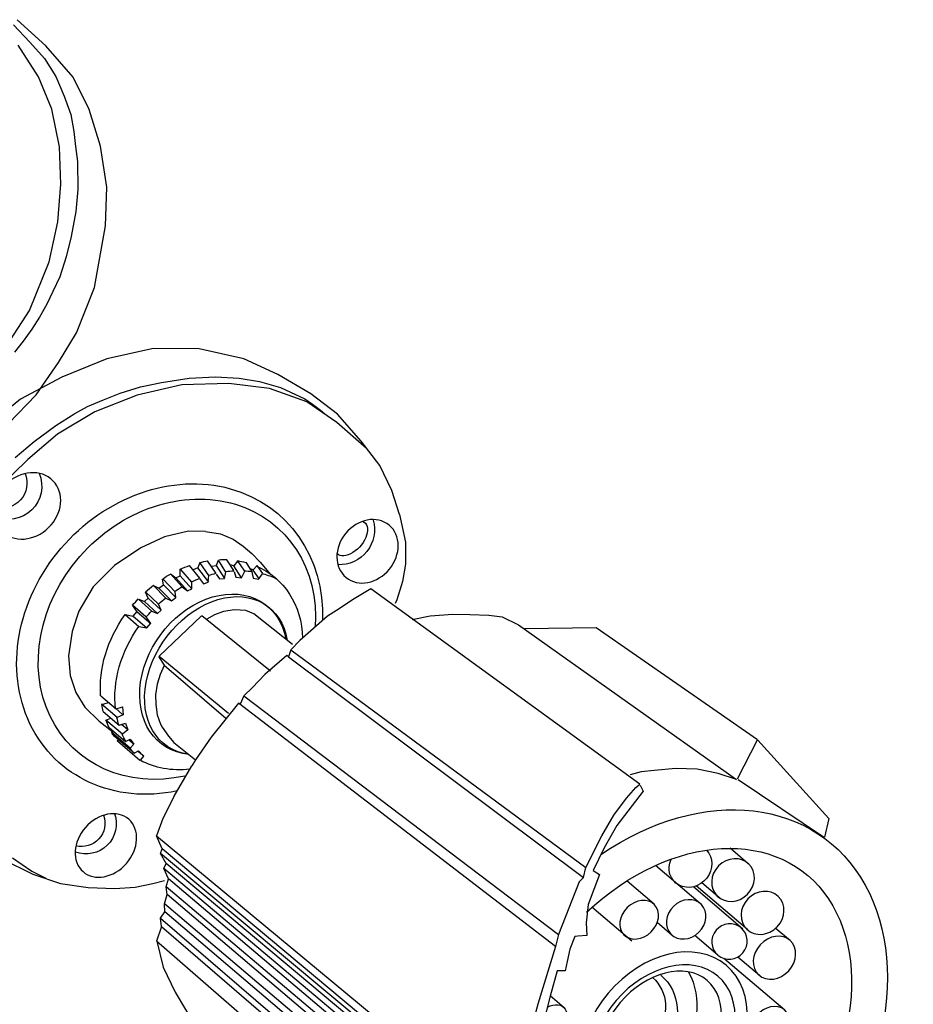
# Model space of a CAD drawing. Header units: millimetres. Extents: x 22250 to 51280, y -5012 to 7692.
# Tile 146 of 182: x 47385 to 47456, y 3449 to 3527. Entities that reach past the tile are written whole.
import ezdxf

# ---------------------------------------------------------------- set-up
doc = ezdxf.new("R2010")
doc.units = ezdxf.units.MM
doc.layers.add('00 CCTV IP - MIWI', color=10, linetype='Continuous')

# ---------------------------------------------------------------- blocks, each defined once
blk = doc.blocks.new('Bullet IP')
at = {"layer": '00 CCTV IP - MIWI', "color": 94}
for p, q in [((-2144.686, 156.372), (-2143.507, 156.724)), ((-2143.507, 156.724), (-2142.083, 156.79)), ((-2142.083, 156.79), (-2140.754, 156.682)), ((-2145.866, 155.783), (-2144.686, 156.372)), ((-2143.081, 156.309), (-2143.768, 156.058)), ((-2142.364, 156.454), (-2143.081, 156.309)), ((-2141.616, 156.477), (-2142.364, 156.454)), ((-2140.799, 156.477), (-2141.616, 156.477)), ((-2139.46, 156.449), (-2138.346, 156.036)), ((-2139.235, 156.161), (-2138.446, 155.994)), ((-2143.768, 156.058), (-2144.379, 155.798)), ((-2143.799, 155.445), (-2142.676, 155.875)), ((-2142.676, 155.875), (-2141.409, 156.113)), ((-2138.446, 155.994), (-2137.944, 155.803)), ((-2138.346, 156.036), (-2137.466, 155.569)), ((-2147.031, 154.977), (-2145.866, 155.783)), ((-2144.875, 155.47), (-2145.287, 155.157)), ((-2144.379, 155.798), (-2144.875, 155.47)), ((-2137.466, 155.569), (-2136.711, 154.976)), ((-2132.066, 155.271), (-2130.211, 155.678)), ((-2145.287, 155.157), (-2145.699, 154.852)), ((-2144.923, 154.752), (-2143.799, 155.445)), ((-2132.97, 154.978), (-2132.066, 155.271)), ((-2147.965, 154.031), (-2147.031, 154.977)), ((-2145.699, 154.852), (-2146.409, 154.205)), ((-2136.711, 154.976), (-2136.065, 154.33)), ((-2133.77, 154.526), (-2132.97, 154.978)), ((-2145.878, 153.903), (-2144.923, 154.752)), ((-2134.019, 154.059), (-2133.768, 154.532)), ((-2118.598, 153.046), (-2133.768, 154.532)), ((-2146.409, 154.205), (-2146.905, 153.634)), ((-2136.065, 154.33), (-2135.615, 153.791)), ((-2149.244, 152.314), (-2147.965, 154.031)), ((-2146.745, 152.939), (-2145.878, 153.903)), ((-2135.615, 153.791), (-2135.292, 153.27)), ((-2134.245, 153.894), (-2134.302, 153.636)), ((-2134.019, 154.059), (-2134.245, 153.894)), ((-2134.245, 153.894), (-2118.885, 152.295)), ((-2134.019, 154.059), (-2118.608, 152.477)), ((-2146.905, 153.634), (-2147.423, 152.932)), ((-2134.51, 153.453), (-2134.676, 153.172)), ((-2134.302, 153.636), (-2134.51, 153.453)), ((-2119.298, 151.77), (-2134.51, 153.453)), ((-2118.952, 151.959), (-2134.302, 153.636)), ((-2135.292, 153.27), (-2135.094, 152.911)), ((-2134.676, 153.172), (-2134.902, 153.013)), ((-2119.306, 151.471), (-2134.676, 153.172)), ((-2147.423, 152.932), (-2147.816, 152.323)), ((-2147.541, 151.783), (-2146.745, 152.939)), ((-2135.042, 152.774), (-2135.409, 152.64)), ((-2134.902, 153.013), (-2135.042, 152.774)), ((-2119.641, 151.039), (-2135.042, 152.774)), ((-2119.657, 151.293), (-2134.902, 153.013)), ((-2135.477, 152.47), (-2135.857, 152.37)), ((-2135.409, 152.64), (-2135.477, 152.47)), ((-2120.152, 150.664), (-2135.477, 152.47)), ((-2120.146, 150.895), (-2135.409, 152.64)), ((-2149.948, 150.799), (-2149.244, 152.314)), ((-2147.816, 152.323), (-2148.158, 151.697)), ((-2135.938, 152.223), (-2136.393, 152.061)), ((-2135.857, 152.37), (-2135.938, 152.223)), ((-2120.634, 150.415), (-2135.938, 152.223)), ((-2120.561, 150.555), (-2135.857, 152.37)), ((-2148.281, 150.153), (-2147.541, 151.783)), ((-2136.678, 151.497), (-2136.393, 152.061)), ((-2136.393, 152.061), (-2121.252, 150.206)), ((-2148.158, 151.697), (-2148.363, 151.185)), ((-2136.965, 150.682), (-2136.678, 151.497)), ((-2148.363, 151.185), (-2148.543, 150.734)), ((-2150.265, 149.645), (-2149.948, 150.799)), ((-2141.857, 150.697), (-2141.284, 150.808)), ((-2141.284, 150.808), (-2140.599, 150.79)), ((-2140.599, 150.79), (-2140.011, 150.698)), ((-2138.978, 150.672), (-2139.871, 150.766)), ((-2139.676, 150.795), (-2139.69, 150.746)), ((-2139.673, 150.794), (-2138.669, 150.687)), ((-2148.543, 150.734), (-2148.691, 150.25)), ((-2142.948, 150.013), (-2142.412, 150.438)), ((-2142.412, 150.438), (-2141.857, 150.697)), ((-2140.741, 150.458), (-2140.024, 150.38)), ((-2139.728, 150.51), (-2140.464, 150.591)), ((-2140.462, 150.596), (-2140.394, 150.423)), ((-2140.199, 150.685), (-2139.467, 150.609)), ((-2139.202, 150.649), (-2140.025, 150.738)), ((-2140.019, 150.738), (-2140.007, 150.664)), ((-2139.705, 150.276), (-2139.728, 150.51)), ((-2139.467, 150.609), (-2139.418, 150.434)), ((-2139.213, 150.471), (-2139.436, 150.489)), ((-2139.418, 150.434), (-2139.211, 150.465)), ((-2139.211, 150.465), (-2139.202, 150.649)), ((-2138.978, 150.667), (-2138.937, 150.505)), ((-2138.677, 150.501), (-2138.948, 150.534)), ((-2138.937, 150.505), (-2138.677, 150.505)), ((-2138.677, 150.505), (-2138.663, 150.672)), ((-2136.965, 150.682), (-2137.305, 149.538)), ((-2148.691, 150.25), (-2148.806, 149.766)), ((-2148.573, 148.986), (-2148.281, 150.153)), ((-2141.189, 150.15), (-2140.511, 150.074)), ((-2140.259, 150.253), (-2140.959, 150.326)), ((-2140.949, 150.326), (-2140.837, 150.115)), ((-2140.198, 150.041), (-2140.554, 150.078)), ((-2140.511, 150.074), (-2140.406, 149.871)), ((-2140.194, 150.042), (-2140.259, 150.253)), ((-2140.024, 150.38), (-2139.93, 150.173)), ((-2139.706, 150.282), (-2139.989, 150.307)), ((-2139.93, 150.173), (-2139.705, 150.276)), ((-2148.806, 149.766), (-2148.904, 149.274)), ((-2143.466, 149.348), (-2142.948, 150.013)), ((-2140.406, 149.871), (-2140.194, 150.042)), ((-2150.541, 148.335), (-2150.265, 149.645)), ((-2138.965, 149.363), (-2138.59, 149.417)), ((-2138.59, 149.417), (-2138.312, 149.426)), ((-2138.312, 149.424), (-2137.372, 149.299)), ((-2137.372, 149.299), (-2137.305, 149.538)), ((-2148.904, 149.274), (-2148.978, 148.799)), ((-2143.817, 148.701), (-2143.466, 149.348)), ((-2139.678, 148.979), (-2139.386, 149.194)), ((-2139.386, 149.194), (-2139.08, 149.324)), ((-2139.08, 149.324), (-2138.97, 149.356)), ((-2137.561, 148.373), (-2137.372, 149.299)), ((-2140.159, 148.473), (-2139.931, 148.765)), ((-2139.931, 148.765), (-2139.678, 148.979)), ((-2144.076, 147.777), (-2143.817, 148.701)), ((-2140.327, 148.168), (-2140.159, 148.473)), ((-2150.61, 146.971), (-2150.541, 148.335)), ((-2140.451, 147.856), (-2140.327, 148.168)), ((-2137.763, 146.894), (-2137.561, 148.373)), ((-2148.792, 146.41), (-2148.768, 147.82)), ((-2144.113, 146.742), (-2144.076, 147.777)), ((-2140.809, 147.783), (-2140.465, 147.847)), ((-2140.809, 145.764), (-2140.809, 147.761)), ((-2140.809, 147.761), (-2137.758, 147.375)), ((-2140.465, 147.847), (-2137.694, 147.568)), ((-2142.635, 147.632), (-2142.017, 147.57)), ((-2142.635, 147.632), (-2142.413, 147.466)), ((-2142.413, 147.466), (-2142.434, 147.264)), ((-2142.413, 147.466), (-2141.801, 147.404)), ((-2142.023, 147.57), (-2141.801, 147.404)), ((-2141.801, 147.404), (-2141.822, 147.202)), ((-2123.233, 146.529), (-2122.51, 147.698)), ((-2142.427, 147.271), (-2142.697, 147.227)), ((-2142.094, 147.174), (-2142.697, 147.227)), ((-2142.427, 147.271), (-2141.815, 147.209)), ((-2141.815, 147.209), (-2142.086, 147.165)), ((-2150.459, 145.168), (-2150.61, 146.971)), ((-2143.928, 145.669), (-2144.113, 146.742)), ((-2142.713, 146.934), (-2142.094, 146.891)), ((-2142.699, 146.933), (-2142.509, 146.847)), ((-2142.509, 146.847), (-2142.509, 146.669)), ((-2142.509, 146.847), (-2141.904, 146.805)), ((-2142.094, 146.891), (-2141.904, 146.805)), ((-2141.904, 146.805), (-2141.904, 146.627)), ((-2137.83, 146.591), (-2137.712, 146.877)), ((-2124.259, 144.725), (-2137.763, 146.894)), ((-2123.145, 146.024), (-2122.602, 146.888)), ((-2149.133, 146.673), (-2149.087, 145.827)), ((-2148.719, 145.073), (-2148.792, 146.41)), ((-2142.118, 146.56), (-2142.732, 146.591)), ((-2142.509, 146.669), (-2142.723, 146.602)), ((-2142.509, 146.669), (-2141.904, 146.627)), ((-2141.904, 146.627), (-2142.118, 146.56)), ((-2137.83, 146.171), (-2137.83, 146.591)), ((-2137.83, 146.591), (-2124.477, 144.372)), ((-2124.259, 144.725), (-2123.233, 146.529)), ((-2142.712, 146.241), (-2142.089, 146.231)), ((-2142.702, 146.241), (-2142.507, 146.171)), ((-2142.507, 146.171), (-2142.48, 145.981)), ((-2142.507, 146.171), (-2141.894, 146.16)), ((-2142.089, 146.231), (-2141.894, 146.16)), ((-2141.894, 146.16), (-2141.867, 145.971)), ((-2137.864, 145.566), (-2137.83, 146.171)), ((-2149.087, 145.827), (-2148.982, 144.909)), ((-2142.48, 145.981), (-2142.643, 145.868)), ((-2142.03, 145.857), (-2142.642, 145.852)), ((-2142.48, 145.981), (-2141.867, 145.971)), ((-2141.867, 145.971), (-2142.03, 145.857)), ((-2140.809, 145.743), (-2137.823, 145.335)), ((-2140.53, 145.411), (-2140.604, 145.709)), ((-2123.607, 145.26), (-2123.145, 146.024)), ((-2122.529, 145.954), (-2123.156, 146.024)), ((-2143.651, 144.819), (-2143.928, 145.669)), ((-2142.582, 145.543), (-2141.986, 145.559)), ((-2142.582, 145.543), (-2142.36, 145.51)), ((-2142.36, 145.51), (-2141.764, 145.527)), ((-2142.36, 145.51), (-2142.306, 145.348)), ((-2142.306, 145.348), (-2141.71, 145.364)), ((-2141.986, 145.559), (-2141.764, 145.527)), ((-2141.71, 145.364), (-2141.878, 145.207)), ((-2141.764, 145.527), (-2141.71, 145.364)), ((-2140.41, 145.112), (-2140.53, 145.411)), ((-2137.82, 144.567), (-2137.864, 145.566)), ((-2150.042, 143.626), (-2150.459, 145.168)), ((-2148.403, 143.615), (-2148.719, 145.073)), ((-2142.306, 145.348), (-2142.474, 145.191)), ((-2141.878, 145.207), (-2142.458, 145.186)), ((-2140.186, 144.798), (-2140.41, 145.112)), ((-2123.426, 145.059), (-2123.607, 145.26)), ((-2123.607, 144.798), (-2123.426, 145.059)), ((-2148.982, 144.909), (-2148.828, 144.153)), ((-2143.225, 144.098), (-2143.651, 144.819)), ((-2141.791, 144.92), (-2142.347, 144.88)), ((-2142.18, 144.555), (-2142.095, 144.722)), ((-2142.095, 144.722), (-2142.156, 144.889)), ((-2142.1, 144.727), (-2141.487, 144.794)), ((-2141.791, 144.936), (-2141.568, 144.96)), ((-2141.489, 144.801), (-2141.64, 144.634)), ((-2141.568, 144.96), (-2141.489, 144.801)), ((-2139.902, 144.529), (-2140.186, 144.798)), ((-2124.477, 144.372), (-2124.259, 144.725)), ((-2123.849, 144.436), (-2123.607, 144.798)), ((-2141.64, 144.634), (-2142.18, 144.555)), ((-2141.521, 144.402), (-2142.041, 144.324)), ((-2141.718, 144.221), (-2141.796, 144.347)), ((-2141.505, 144.41), (-2141.308, 144.442)), ((-2141.308, 144.442), (-2141.206, 144.308)), ((-2139.633, 144.41), (-2139.902, 144.529)), ((-2137.96, 144.171), (-2139.633, 144.41)), ((-2137.869, 144.335), (-2137.748, 144.555)), ((-2137.748, 144.555), (-2137.82, 144.567)), ((-2137.748, 144.555), (-2125.322, 142.408)), ((-2137.748, 144.555), (-2137.748, 144.555)), ((-2125.316, 142.619), (-2124.477, 144.372)), ((-2124.05, 144.014), (-2123.849, 144.436)), ((-2148.828, 144.153), (-2148.703, 143.673)), ((-2142.819, 143.673), (-2143.225, 144.098)), ((-2141.796, 144.04), (-2141.718, 144.213)), ((-2141.324, 144.127), (-2141.796, 144.024)), ((-2141.718, 144.213), (-2141.206, 144.308)), ((-2141.206, 144.308), (-2141.324, 144.127)), ((-2141.151, 143.902), (-2140.972, 144.001)), ((-2140.972, 144.001), (-2140.823, 143.872)), ((-2137.881, 143.897), (-2137.869, 144.335)), ((-2137.869, 144.335), (-2125.511, 142.122)), ((-2123.989, 143.934), (-2124.05, 144.014)), ((-2148.703, 143.673), (-2148.499, 143.119)), ((-2142.819, 143.673), (-2142.405, 143.363)), ((-2141.18, 143.892), (-2141.607, 143.813)), ((-2141.299, 143.783), (-2141.413, 143.848)), ((-2141.329, 143.575), (-2141.299, 143.783)), ((-2140.824, 143.872), (-2141.299, 143.782)), ((-2140.823, 143.872), (-2140.912, 143.634)), ((-2137.845, 142.637), (-2137.881, 143.897)), ((-2124.13, 143.411), (-2123.788, 143.693)), ((-2123.788, 143.693), (-2123.989, 143.934)), ((-2149.441, 142.07), (-2150.042, 143.626)), ((-2147.814, 142.173), (-2148.403, 143.615)), ((-2142.405, 143.363), (-2141.98, 143.167)), ((-2140.912, 143.634), (-2141.339, 143.565)), ((-2141.105, 143.402), (-2140.721, 143.47)), ((-2140.746, 143.402), (-2140.832, 143.436)), ((-2140.755, 143.197), (-2140.746, 143.41)), ((-2140.746, 143.41), (-2140.371, 143.47)), ((-2140.721, 143.47), (-2140.541, 143.59)), ((-2140.541, 143.59), (-2140.379, 143.479)), ((-2140.379, 143.479), (-2140.422, 143.24)), ((-2124.532, 142.929), (-2124.13, 143.411)), ((-2148.499, 143.119), (-2148.27, 142.554)), ((-2141.98, 143.167), (-2141.572, 143.085)), ((-2141.572, 143.085), (-2141.18, 143.036)), ((-2141.18, 143.036), (-2140.771, 143.036)), ((-2140.771, 143.036), (-2140.22, 143.066)), ((-2140.422, 143.24), (-2140.755, 143.197)), ((-2125.015, 141.944), (-2124.532, 142.929)), ((-2122.594, 142.711), (-2124.384, 142.902)), ((-2148.27, 142.554), (-2147.949, 141.898)), ((-2137.769, 142.279), (-2137.845, 142.637)), ((-2125.322, 142.408), (-2125.511, 142.122)), ((-2125.322, 142.408), (-2125.316, 142.619)), ((-2148.593, 140.667), (-2149.441, 142.07)), ((-2147.029, 140.821), (-2147.814, 142.173)), ((-2137.644, 141.568), (-2137.769, 142.279)), ((-2125.511, 142.122), (-2125.919, 140.977)), ((-2125.558, 141.22), (-2125.256, 142.004)), ((-2125.256, 142.004), (-2125.015, 141.944)), ((-2147.949, 141.898), (-2147.56, 141.269)), ((-2137.504, 140.913), (-2137.644, 141.568)), ((-2122.989, 141.28), (-2124.197, 141.407)), ((-2121.804, 141.562), (-2122.464, 141.635)), ((-2147.56, 141.269), (-2147.025, 140.479)), ((-2125.919, 140.977), (-2126.148, 140.187)), ((-2125.819, 140.356), (-2125.558, 141.22)), ((-2120.228, 140.891), (-2121.255, 140.999)), ((-2147.513, 139.542), (-2148.593, 140.667)), ((-2145.955, 139.615), (-2147.029, 140.821)), ((-2126.317, 138.811), (-2137.504, 140.913)), ((-2136.624, 140.523), (-2136.571, 140.652)), ((-2117.277, 140.522), (-2119.999, 140.819)), ((-2147.025, 140.479), (-2146.436, 139.797)), ((-2136.938, 139.954), (-2136.624, 140.523)), ((-2136.624, 140.523), (-2136.624, 140.523)), ((-2135.77, 140.603), (-2135.431, 140.071)), ((-2126.061, 138.889), (-2125.819, 140.356)), ((-2121.909, 140.121), (-2123.915, 140.335)), ((-2118.732, 140.336), (-2119.708, 140.44)), ((-2135.431, 140.071), (-2134.948, 139.467)), ((-2126.148, 140.187), (-2126.275, 139.475)), ((-2146.436, 139.797), (-2145.847, 139.234)), ((-2137.308, 139.469), (-2136.938, 139.954)), ((-2120.283, 139.653), (-2122.495, 139.889)), ((-2120.15, 139.556), (-2122.464, 139.804)), ((-2146.218, 138.663), (-2147.513, 139.542)), ((-2144.881, 138.722), (-2145.955, 139.615)), ((-2137.849, 138.957), (-2137.308, 139.469)), ((-2134.948, 139.467), (-2134.537, 139.056)), ((-2126.275, 139.475), (-2126.326, 138.991)), ((-2121.592, 139.503), (-2122.402, 139.59)), ((-2145.847, 139.234), (-2145.284, 138.806)), ((-2138.678, 138.448), (-2137.849, 138.957)), ((-2134.537, 139.056), (-2134.078, 138.597)), ((-2126.326, 138.991), (-2126.317, 138.811)), ((-2145.031, 138.185), (-2146.218, 138.663)), ((-2145.284, 138.806), (-2144.641, 138.431)), ((-2143.662, 138.107), (-2144.881, 138.722)), ((-2126.594, 138.493), (-2126.776, 138.827)), ((-2126.282, 138.829), (-2126.061, 138.889)), ((-2118.891, 138.746), (-2119.542, 138.83)), ((-2144.641, 138.431), (-2144.293, 138.284)), ((-2144.293, 138.284), (-2143.784, 138.083)), ((-2138.678, 138.448), (-2139.464, 138.078)), ((-2134.078, 138.597), (-2133.715, 138.307)), ((-2133.715, 138.307), (-2133.135, 138.089)), ((-2126.319, 138.127), (-2126.594, 138.493)), ((-2143.766, 137.816), (-2145.031, 138.185)), ((-2143.784, 138.083), (-2143.476, 138.017)), ((-2142.443, 137.842), (-2143.662, 138.107)), ((-2143.476, 138.017), (-2143.142, 137.963)), ((-2143.142, 137.963), (-2142.941, 137.936)), ((-2139.464, 138.078), (-2140.358, 137.785)), ((-2133.135, 138.089), (-2124.158, 136.301)), ((-2131.241, 136.222), (-2132.89, 138.023)), ((-2125.863, 137.549), (-2126.319, 138.127)), ((-2121.785, 137.986), (-2122.596, 138.073)), ((-2142.641, 137.631), (-2143.766, 137.816)), ((-2141.407, 137.677), (-2142.641, 137.631)), ((-2141.103, 137.721), (-2142.443, 137.842)), ((-2140.358, 137.785), (-2141.407, 137.677)), ((-2125.345, 137.032), (-2125.863, 137.549)), ((-2124.736, 136.606), (-2125.345, 137.032)), ((-2124.158, 136.301), (-2124.736, 136.606)), ((-2124.148, 136.26), (-2124.646, 134.842)), ((-2124.121, 136.254), (-2120.652, 135.47)), ((-2124.646, 134.842), (-2131.241, 136.222)), ((-2121.014, 134.915), (-2120.655, 135.461)), ((-2124.637, 134.839), (-2121.014, 134.915))]:
    blk.add_line(p, q, dxfattribs=at)
for centre, radius, start, end in [((-2138.465, 153.621), 0.797, 293.4314, 58.4593), ((-2138.356, 153.524), 1.038, 294.4795, 63.6566), ((-2148.581, 147.512), 1.137, 290.8138, 67.5595), ((-2148.801, 147.601), 0.848, 290.5323, 61.5514), ((-2121.088, 144.313), 2.367, 284.7496, 67.542), ((-2121.102, 144.401), 1.365, 265.6884, 81.6256), ((-2120.899, 144.397), 1.625, 263.9112, 83.7266), ((-2139.714, 140.302), 1.201, 297.4217, 45.8788)]:
    blk.add_arc(centre, radius, start, end, dxfattribs=at)
for centre, major_axis, ratio in [((-2137.343, 153.543), (-0.113, -1.185), 0.784325), ((-2147.645, 147.51), (-0.022, -1.229), 0.847652), ((-2119.391, 144.227), (-0.38, -3.306), 0.74562), ((-2119.391, 144.265), (-0.305, -2.881), 0.726542), ((-2119.57, 144.235), (-0.276, -2.479), 0.713561), ((-2122.954, 142.017), (-0.014, -0.735), 0.791879), ((-2117.205, 141.284), (-0.09, -0.76), 0.788947), ((-2138.516, 140.111), (-0.146, -1.151), 0.834582), ((-2121.86, 140.838), (-0.011, -0.727), 0.851766), ((-2120.288, 140.282), (-0.069, -0.611), 0.978728), ((-2118.828, 139.544), (-0.057, -0.794), 0.831346), ((-2121.736, 138.748), (-0.026, -0.768), 0.901173), ((-2120.225, 138.786), (-0.04, -0.777), 0.88997)]:
    blk.add_ellipse(centre, major_axis=major_axis, ratio=ratio, dxfattribs=at)
for centre, major_axis, ratio, start_param, end_param in [((-2140.986, 147.102), (0.441, 5.658), 0.853649, 5.418432, 10.218439), ((-2119.063, 144.139), (-1.567, -8.648), 0.736062, 5.160078, 9.508133), ((-2140.809, 146.926), (0.326, 5.137), 0.848551, -0.89036, 3.956848), ((-2119.063, 144.048), (-1.266, -7.231), 0.713841, 4.960695, 9.672543), ((-2139.595, 146.911), (-0.45, -3.879), 0.79856, 3.374289, 3.421843), ((-2139.595, 146.911), (-0.45, -3.879), 0.79856, 3.309918, 3.311759), ((-2139.595, 146.911), (-0.45, -3.879), 0.79856, 3.659639, 3.735243), ((-2139.595, 146.911), (-0.45, -3.879), 0.79856, 3.480811, 3.566411), ((-2138.909, 146.765), (-0.326, -3.913), 0.81537, 3.418622, 3.503399), ((-2138.909, 146.765), (-0.326, -3.913), 0.81537, 3.267209, 3.337316), ((-2138.909, 146.765), (-0.326, -3.913), 0.81537, 3.164395, 3.166217), ((-2139.595, 146.911), (-0.45, -3.879), 0.79856, 2.447641, 2.981787), ((-2139.595, 146.911), (-0.45, -3.879), 0.79856, 3.820745, 4.619138), ((-2138.909, 146.765), (-0.326, -3.913), 0.81537, 3.769187, 4.573648), ((-2139.069, 146.838), (-0.559, -2.921), 0.762481, 2.725616, 6.900855), ((-2138.909, 146.765), (-0.326, -3.913), 0.81537, 3.605107, 3.678982), ((-2138.972, 146.795), (-0.548, -2.899), 0.731919, 2.762615, 6.903664), ((-2139.595, 146.911), (-0.45, -3.879), 0.79856, 4.723449, 4.797696), ((-2138.909, 146.765), (-0.326, -3.913), 0.81537, 4.677569, 4.746302), ((-2122.536, 146.543), (0.03, -0.591), 0.716088, 4.993608, 9.125882), ((-2139.595, 146.911), (-0.45, -3.879), 0.79856, 4.886674, 4.978724), ((-2138.909, 146.765), (-0.326, -3.913), 0.81537, 4.832311, 4.917348), ((-2139.595, 146.911), (-0.45, -3.879), 0.79856, 5.080441, 5.161425), ((-2138.909, 146.765), (-0.326, -3.913), 0.81537, 5.014935, 5.091141), ((-2139.595, 146.911), (-0.45, -3.879), 0.79856, 5.26185, 5.354249), ((-2138.909, 146.765), (-0.326, -3.913), 0.81537, 5.189056, 5.271209), ((-2139.595, 146.911), (-0.45, -3.879), 0.79856, 5.454746, 5.533614), ((-2138.909, 146.765), (-0.326, -3.913), 0.81537, 5.356088, 5.427213), ((-2139.595, 146.911), (-0.45, -3.879), 0.79856, 5.644219, 5.724307), ((-2138.909, 146.765), (-0.326, -3.913), 0.81537, 5.521739, 5.599083), ((-2139.595, 146.911), (-0.45, -3.879), 0.79856, 6.045346, 7.008171), ((-2139.595, 146.911), (-0.45, -3.879), 0.79856, 5.835453, 5.924511), ((-2138.909, 146.765), (-0.326, -3.913), 0.81537, 5.702913, 5.779291), ((-2138.909, 146.765), (-0.326, -3.913), 0.81537, 5.897602, 6.045135), ((-2139.229, 140.218), (0.066, 0.712), 0.582978, 2.937849, 6.300925), ((-2123.086, 139.478), (-0.026, -0.768), 0.901173, 0.007554, 4.307852)]:
    blk.add_ellipse(centre, major_axis=major_axis, ratio=ratio, start_param=start_param, end_param=end_param, dxfattribs=at)

msp = doc.modelspace()

# ---------------------------------------------------------------- block references
at = {"layer": '00 CCTV IP - MIWI', "xscale": -2.30486471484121, "yscale": 2.304864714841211, "zscale": 2.304864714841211}
for p, rotation in [((43733.948, 6865.595), 313.3741706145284), ((51032.456, 124.061), 133.3741706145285)]:
    msp.add_blockref('Bullet IP', p, dxfattribs=dict(at, rotation=rotation))

doc.saveas('drawing.dxf')
